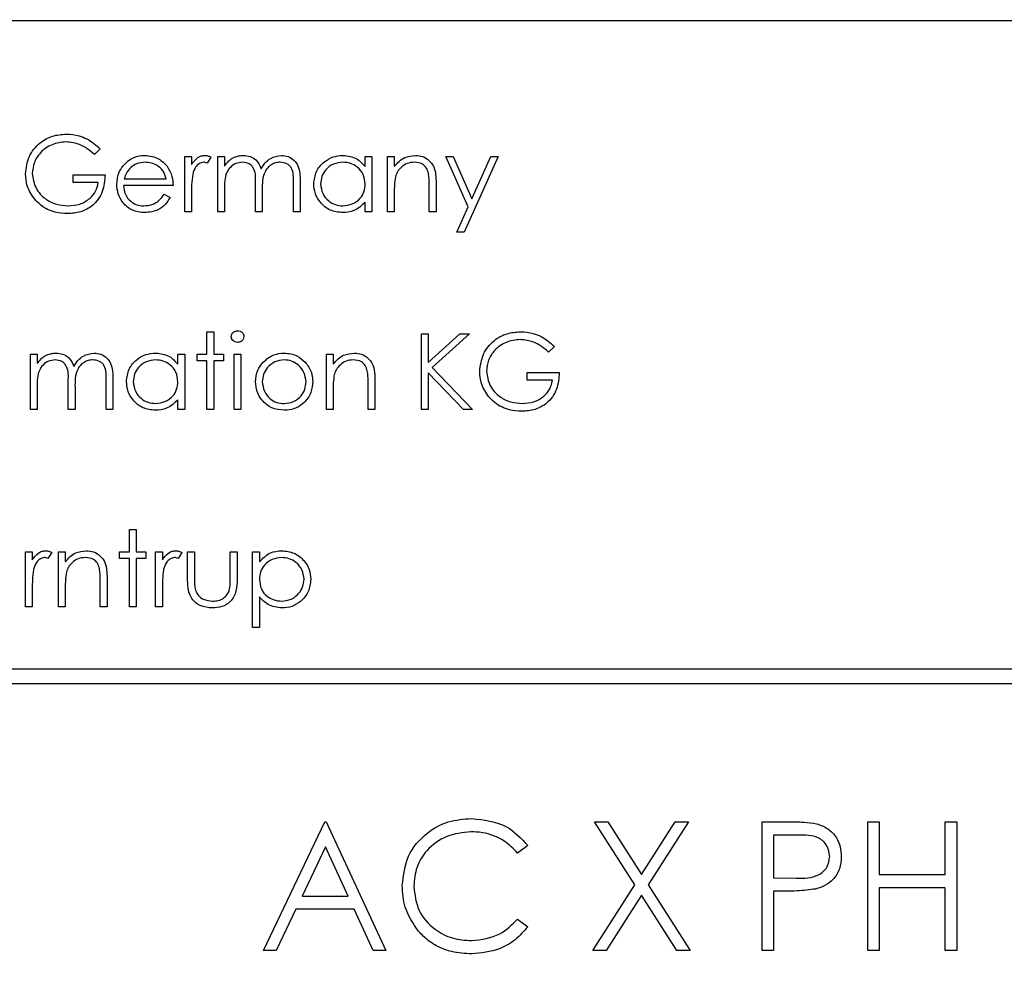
# Model space of a CAD drawing. Header units: millimetres. Extents: x 5 to 418, y 2 to 292.
# Tile 24 of 47: x 89.32 to 93.91, y 218.64 to 223.08. Entities that reach past the tile are written whole.
import ezdxf

# ---------------------------------------------------------------- set-up
doc = ezdxf.new("R2010")
doc.units = ezdxf.units.MM
doc.layers.add('SLD-0', color=7, linetype='Continuous')
doc.styles.add('SLDTEXTSTYLE0', font='TXT', dxfattribs={"width": 0.605})
doc.dimstyles.new('SLDDIMSTYLE0', dxfattribs={"dimtxt": 3.5, "dimasz": 3.302, "dimexe": 0, "dimexo": 0.0625, "dimgap": 0.875, "dimtad": 1, "dimlfac": 3, "dimrnd": 1e-09, "dimzin": 12, "dimdsep": 46, "dimtxsty": 'SLDTEXTSTYLE0', "dimsah": 1, "dimcen": 0.09, "dimadec": 0, "dimazin": 3, "dimtfac": 1, "dimtofl": 0, "dimtmove": 0, "dimatfit": 3, "dimfxl": 1, "dimfrac": 2, "dimtolj": 1, "dimtzin": 12, "dimarcsym": 0})

# ---------------------------------------------------------------- blocks, each defined once
blk = doc.blocks.new('_D')
at = {"layer": 'SLD-0'}
for p, q in [((58.038, 202.4881), (58.038, 259.5881)), ((132.3713, 202.4881), (132.3713, 259.5881)), ((58.038, 258.5881), (132.3713, 258.5881))]:
    blk.add_line(p, q, dxfattribs=at)
for points in [[(58.038, 258.5881), (61.34, 258.0801), (61.34, 259.0961)], [(132.3713, 258.5881), (129.0693, 259.0961), (129.0693, 258.0801)]]:
    blk.add_solid(points, dxfattribs=at)
at = {"layer": 'SLD-0', "insert": (91.1942, 263.0999), "char_height": 3.5, "attachment_point": 1, "style": 'SLDTEXTSTYLE0'}
blk.add_mtext('223', dxfattribs=at)

msp = doc.modelspace()

# ---------------------------------------------------------------- linework, layer by layer
at = {"color": 7, "linetype": 'Continuous', "lineweight": 25}
for p, q in [((103.5403, 223.0738), (86.8736, 223.0738)), ((89.695, 222.4774), (89.6679, 222.4517)), ((90.0885, 222.4426), (90.1202, 222.4426)), ((90.0885, 222.1849), (90.0885, 222.4426)), ((90.1202, 222.4426), (90.1202, 222.4047)), ((90.2106, 222.4383), (90.1932, 222.4109)), ((90.2423, 222.4426), (90.2739, 222.4426)), ((90.2423, 222.1849), (90.2423, 222.4426)), ((90.2739, 222.4426), (90.2739, 222.3978)), ((90.9297, 222.3949), (90.9297, 222.4426)), ((90.9297, 222.4426), (90.9614, 222.4426)), ((90.9614, 222.4426), (90.9614, 222.1849)), ((91.0338, 222.4426), (91.0654, 222.4426)), ((91.0338, 222.1849), (91.0338, 222.4426)), ((91.0654, 222.4426), (91.0654, 222.3961)), ((91.3051, 222.4426), (91.3393, 222.4426)), ((91.4094, 222.2068), (91.3051, 222.4426)), ((91.3393, 222.4426), (91.4265, 222.2452)), ((91.5494, 222.4426), (91.3911, 222.0899)), ((91.4265, 222.2452), (91.5152, 222.4426)), ((91.5152, 222.4426), (91.5494, 222.4426)), ((89.5684, 222.3567), (89.7176, 222.3567)), ((89.5684, 222.3205), (89.5684, 222.3567)), ((89.686, 222.3205), (89.5684, 222.3205)), ((89.8069, 222.3386), (90.0026, 222.3386)), ((90.4187, 222.1849), (90.4187, 222.3159)), ((90.5951, 222.1849), (90.5951, 222.3246)), ((90.6267, 222.3245), (90.6267, 222.1849)), ((91.2599, 222.3165), (91.2599, 222.1849)), ((90.0342, 222.307), (89.8036, 222.307)), ((90.1202, 222.2715), (90.1202, 222.1849)), ((90.2739, 222.2933), (90.2739, 222.1849)), ((90.4503, 222.2851), (90.4503, 222.1849)), ((91.0654, 222.2781), (91.0654, 222.1849)), ((91.2283, 222.1849), (91.2283, 222.3061)), ((89.9925, 222.2663), (90.0207, 222.2515)), ((90.9297, 222.1849), (90.9297, 222.2294)), ((90.1202, 222.1849), (90.0885, 222.1849)), ((90.2739, 222.1849), (90.2423, 222.1849)), ((90.4503, 222.1849), (90.4187, 222.1849)), ((90.6267, 222.1849), (90.5951, 222.1849)), ((90.9614, 222.1849), (90.9297, 222.1849)), ((91.0654, 222.1849), (91.0338, 222.1849)), ((91.2599, 222.1849), (91.2283, 222.1849)), ((91.3569, 222.0899), (91.4094, 222.2068)), ((91.3911, 222.0899), (91.3569, 222.0899)), ((90.1925, 221.6254), (90.2242, 221.6254)), ((90.1925, 221.5214), (90.1925, 221.6254)), ((90.2242, 221.6254), (90.2242, 221.5214)), ((91.1921, 221.6163), (91.2237, 221.6163)), ((91.1921, 221.2636), (91.1921, 221.6163)), ((91.2237, 221.482), (91.3708, 221.6163)), ((91.2237, 221.6163), (91.2237, 221.482)), ((91.4159, 221.6163), (91.2426, 221.458)), ((91.3708, 221.6163), (91.4159, 221.6163)), ((91.8117, 221.5561), (91.7846, 221.5304)), ((89.3694, 221.5214), (89.401, 221.5214)), ((89.3694, 221.2636), (89.3694, 221.5214)), ((89.401, 221.5214), (89.401, 221.4765)), ((90.0568, 221.4737), (90.0568, 221.5214)), ((90.0568, 221.5214), (90.0885, 221.5214)), ((90.0885, 221.5214), (90.0885, 221.2636)), ((90.1473, 221.5214), (90.1925, 221.5214)), ((90.1473, 221.4897), (90.1473, 221.5214)), ((90.1925, 221.4897), (90.1473, 221.4897)), ((90.1925, 221.2636), (90.1925, 221.4897)), ((90.2242, 221.5214), (90.2694, 221.5214)), ((90.2242, 221.4897), (90.2242, 221.2636)), ((90.2694, 221.4897), (90.2242, 221.4897)), ((90.2694, 221.5214), (90.2694, 221.4897)), ((90.3192, 221.5214), (90.3508, 221.5214)), ((90.3192, 221.2636), (90.3192, 221.5214)), ((90.3508, 221.5214), (90.3508, 221.2636)), ((90.7488, 221.5214), (90.7805, 221.5214)), ((90.7488, 221.2636), (90.7488, 221.5214)), ((90.7805, 221.5214), (90.7805, 221.4749)), ((91.2426, 221.458), (91.4295, 221.2636)), ((89.7222, 221.2636), (89.7222, 221.4033)), ((89.7538, 221.4032), (89.7538, 221.2636)), ((91.2237, 221.4338), (91.2237, 221.2636)), ((91.3873, 221.2636), (91.2237, 221.4338)), ((91.6851, 221.4354), (91.8343, 221.4354)), ((91.6851, 221.3992), (91.6851, 221.4354)), ((91.8026, 221.3992), (91.6851, 221.3992)), ((89.401, 221.372), (89.401, 221.2636)), ((89.5458, 221.2636), (89.5458, 221.3946)), ((89.5774, 221.3638), (89.5774, 221.2636)), ((90.7805, 221.3568), (90.7805, 221.2636)), ((90.9433, 221.2636), (90.9433, 221.3848)), ((90.975, 221.3952), (90.975, 221.2636)), ((90.0568, 221.2636), (90.0568, 221.3081)), ((89.401, 221.2636), (89.3694, 221.2636)), ((89.5774, 221.2636), (89.5458, 221.2636)), ((89.7538, 221.2636), (89.7222, 221.2636)), ((90.0885, 221.2636), (90.0568, 221.2636)), ((90.2242, 221.2636), (90.1925, 221.2636)), ((90.3508, 221.2636), (90.3192, 221.2636)), ((90.7805, 221.2636), (90.7488, 221.2636)), ((90.975, 221.2636), (90.9433, 221.2636)), ((91.2237, 221.2636), (91.1921, 221.2636)), ((91.4295, 221.2636), (91.3873, 221.2636)), ((89.8307, 220.7041), (89.8624, 220.7041)), ((89.8307, 220.6001), (89.8307, 220.7041)), ((89.8624, 220.7041), (89.8624, 220.6001)), ((89.3468, 220.6001), (89.3784, 220.6001)), ((89.3468, 220.3423), (89.3468, 220.6001)), ((89.3784, 220.6001), (89.3784, 220.5621)), ((89.4689, 220.5957), (89.4515, 220.5683)), ((89.5005, 220.6001), (89.5322, 220.6001)), ((89.5005, 220.3423), (89.5005, 220.6001)), ((89.5322, 220.6001), (89.5322, 220.5536)), ((89.7855, 220.6001), (89.8307, 220.6001)), ((89.7855, 220.5684), (89.7855, 220.6001)), ((89.8624, 220.6001), (89.9076, 220.6001)), ((89.9076, 220.6001), (89.9076, 220.5684)), ((89.9528, 220.6001), (89.9845, 220.6001)), ((89.9528, 220.3423), (89.9528, 220.6001)), ((89.9845, 220.6001), (89.9845, 220.5621)), ((90.0749, 220.5957), (90.0576, 220.5683)), ((90.1021, 220.6001), (90.1337, 220.6001)), ((90.1021, 220.4769), (90.1021, 220.6001)), ((90.1337, 220.6001), (90.1337, 220.4805)), ((90.3011, 220.6001), (90.3327, 220.6001)), ((90.3011, 220.4805), (90.3011, 220.6001)), ((90.3327, 220.6001), (90.3327, 220.4745)), ((90.4051, 220.6001), (90.4368, 220.6001)), ((90.4051, 220.2473), (90.4051, 220.6001)), ((90.4368, 220.6001), (90.4368, 220.5524)), ((89.8307, 220.5684), (89.7855, 220.5684)), ((89.8307, 220.3423), (89.8307, 220.5684)), ((89.8624, 220.5684), (89.8624, 220.3423)), ((89.9076, 220.5684), (89.8624, 220.5684)), ((89.5322, 220.4355), (89.5322, 220.3423)), ((89.695, 220.3423), (89.695, 220.4635)), ((89.7267, 220.4739), (89.7267, 220.3423)), ((89.3784, 220.4289), (89.3784, 220.3423)), ((89.9845, 220.4289), (89.9845, 220.3423)), ((90.4368, 220.389), (90.4368, 220.2473)), ((89.3784, 220.3423), (89.3468, 220.3423)), ((89.5322, 220.3423), (89.5005, 220.3423)), ((89.7267, 220.3423), (89.695, 220.3423)), ((89.8624, 220.3423), (89.8307, 220.3423)), ((89.9845, 220.3423), (89.9528, 220.3423)), ((90.4368, 220.2473), (90.4051, 220.2473)), ((94.5715, 220.0527), (87.2381, 220.0527)), ((87.2381, 219.9861), (94.5715, 219.9861)), ((90.4563, 218.741), (90.7409, 219.341)), ((90.7409, 219.341), (90.7486, 219.341)), ((90.7486, 219.341), (91.0255, 218.741)), ((92.1868, 219.047), (91.9986, 219.341)), ((91.9986, 219.341), (92.0607, 219.341)), ((92.0607, 219.341), (92.2178, 219.0955)), ((92.2178, 219.0955), (92.3749, 219.341)), ((92.437, 219.341), (92.2489, 219.047)), ((92.3749, 219.341), (92.437, 219.341)), ((92.7793, 219.341), (92.897, 219.341)), ((92.7793, 218.741), (92.7793, 219.341)), ((93.2716, 219.341), (93.3255, 219.341)), ((93.2716, 218.741), (93.2716, 219.341)), ((93.3255, 219.341), (93.3255, 219.0948)), ((93.6332, 219.341), (93.687, 219.341)), ((93.6332, 219.0948), (93.6332, 219.341)), ((93.687, 219.341), (93.687, 218.741)), ((92.9429, 219.2794), (92.8332, 219.2794)), ((92.8332, 219.2794), (92.8332, 219.0794)), ((90.7441, 219.224), (90.6355, 218.9948)), ((90.8499, 218.9948), (90.7441, 219.224)), ((91.687, 219.2309), (91.6399, 219.1948)), ((92.8332, 219.0794), (92.9382, 219.0781)), ((93.3255, 219.0948), (93.6332, 219.0948)), ((91.9909, 218.741), (92.1868, 219.047)), ((92.2489, 219.047), (92.4447, 218.741)), ((92.8761, 219.0179), (92.8332, 219.0179)), ((92.8332, 219.0179), (92.8332, 218.741)), ((93.6332, 219.0333), (93.3255, 219.0333)), ((93.3255, 219.0333), (93.3255, 218.741)), ((93.6332, 218.741), (93.6332, 219.0333)), ((90.6355, 218.9948), (90.8499, 218.9948)), ((92.2178, 218.9984), (92.053, 218.741)), ((92.3826, 218.741), (92.2178, 218.9984)), ((90.6063, 218.9333), (90.515, 218.741)), ((90.8782, 218.9333), (90.6063, 218.9333)), ((90.9669, 218.741), (90.8782, 218.9333)), ((91.6399, 218.8871), (91.687, 218.8514)), ((90.515, 218.741), (90.4563, 218.741)), ((91.0255, 218.741), (90.9669, 218.741)), ((92.053, 218.741), (91.9909, 218.741)), ((92.4447, 218.741), (92.3826, 218.741)), ((92.8332, 218.741), (92.7793, 218.741)), ((93.3255, 218.741), (93.2716, 218.741)), ((93.687, 218.741), (93.6332, 218.741))]:
    msp.add_line(p, q, dxfattribs=at)
for points, knots in [([(89.3468, 222.3614), (89.3502, 222.389), (89.3572, 222.4443), (89.408, 222.5063), (89.4712, 222.5414), (89.5147, 222.5449), (89.5365, 222.5467)], [0, 0, 0, 0, 0.2795897, 0.5590718, 0.7794111, 1, 1, 1, 1]), ([(89.5365, 222.5467), (89.5567, 222.5452), (89.59, 222.5427), (89.6331, 222.525), (89.6663, 222.504), (89.6854, 222.4863), (89.695, 222.4774)], [0, 0, 0, 0, 0.339527, 0.559586, 0.779731, 1, 1, 1, 1]), ([(89.5355, 222.5105), (89.5131, 222.5078), (89.4685, 222.5023), (89.4164, 222.4647), (89.3844, 222.4155), (89.3804, 222.3803), (89.3784, 222.3628)], [0, 0, 0, 0, 0.279847, 0.559555, 0.779847, 1, 1, 1, 1]), ([(89.6679, 222.4517), (89.6461, 222.4696), (89.6071, 222.5017), (89.5574, 222.5078), (89.5355, 222.5105)], [0, 0, 0, 0, 0.55984, 1, 1, 1, 1]), ([(89.8016, 222.3991), (89.8174, 222.4147), (89.8458, 222.4426), (89.885, 222.4458), (89.9024, 222.4472)], [0, 0, 0, 0, 0.558577, 1, 1, 1, 1]), ([(89.904, 222.4155), (89.8903, 222.4143), (89.8659, 222.4122), (89.8462, 222.3977), (89.8376, 222.3913)], [0, 0, 0, 0, 0.5594582, 1, 1, 1, 1]), ([(89.9024, 222.4472), (89.9253, 222.4445), (89.9663, 222.4398), (89.994, 222.4097), (90.0062, 222.3964)], [0, 0, 0, 0, 0.558919, 1, 1, 1, 1]), ([(90.0026, 222.3386), (89.9987, 222.3508), (89.991, 222.3752), (89.9639, 222.3997), (89.9339, 222.4132), (89.914, 222.4147), (89.904, 222.4155)], [0, 0, 0, 0, 0.280138, 0.559194, 0.779598, 1, 1, 1, 1]), ([(90.1202, 222.4047), (90.129, 222.4168), (90.1414, 222.4337), (90.1656, 222.4456), (90.1772, 222.4466), (90.1831, 222.4472)], [0, 0, 0, 0, 0.558788, 0.779481, 1, 1, 1, 1]), ([(90.1771, 222.4155), (90.1696, 222.4139), (90.1546, 222.4106), (90.1354, 222.3899), (90.1295, 222.3713), (90.1258, 222.36)], [0, 0, 0, 0, 0.278336, 0.558768, 1, 1, 1, 1]), ([(90.1932, 222.4109), (90.1903, 222.4123), (90.1852, 222.4147), (90.1795, 222.4153), (90.1771, 222.4155)], [0, 0, 0, 0, 0.5603957, 1, 1, 1, 1]), ([(90.1831, 222.4472), (90.1885, 222.4465), (90.1983, 222.4454), (90.2069, 222.4405), (90.2106, 222.4383)], [0, 0, 0, 0, 0.559243, 1, 1, 1, 1]), ([(90.2739, 222.3978), (90.2797, 222.4056), (90.2899, 222.4194), (90.3036, 222.4296), (90.3097, 222.4341)], [0, 0, 0, 0, 0.5601482, 1, 1, 1, 1]), ([(90.3573, 222.4155), (90.3469, 222.4142), (90.3261, 222.4116), (90.3, 222.3928), (90.2745, 222.3543), (90.2742, 222.3185), (90.2739, 222.2933)], [0, 0, 0, 0, 0.186544, 0.37335, 0.56013, 1, 1, 1, 1]), ([(90.3097, 222.4341), (90.3192, 222.4383), (90.3362, 222.4458), (90.3547, 222.4467), (90.3628, 222.4472)], [0, 0, 0, 0, 0.559743, 1, 1, 1, 1]), ([(90.4187, 222.3159), (90.4196, 222.3391), (90.4208, 222.3681), (90.4032, 222.3972), (90.3856, 222.4118), (90.3686, 222.414), (90.3573, 222.4155)], [0, 0, 0, 0, 0.500537, 0.625897, 0.751368, 1, 1, 1, 1]), ([(90.3628, 222.4472), (90.3731, 222.4461), (90.3937, 222.444), (90.4274, 222.4251), (90.4383, 222.4001), (90.4449, 222.3849)], [0, 0, 0, 0, 0.280809, 0.561507, 1, 1, 1, 1]), ([(90.4449, 222.3849), (90.4507, 222.3943), (90.4624, 222.4132), (90.4934, 222.4397), (90.522, 222.4443), (90.5394, 222.4472)], [0, 0, 0, 0, 0.2812634, 0.5620938, 1, 1, 1, 1]), ([(90.5339, 222.4155), (90.5266, 222.4149), (90.5119, 222.4138), (90.4918, 222.4041), (90.4747, 222.3901), (90.4499, 222.3532), (90.4501, 222.3154), (90.4503, 222.2851)], [0, 0, 0, 0, 0.125317, 0.250662, 0.376086, 0.501515, 1, 1, 1, 1]), ([(90.5951, 222.3246), (90.5958, 222.3466), (90.5967, 222.3741), (90.5777, 222.3999), (90.5605, 222.4126), (90.5445, 222.4143), (90.5339, 222.4155)], [0, 0, 0, 0, 0.499445, 0.624933, 0.750561, 1, 1, 1, 1]), ([(90.5394, 222.4472), (90.5501, 222.4462), (90.5715, 222.4442), (90.5993, 222.4263), (90.6259, 222.3869), (90.6264, 222.3502), (90.6267, 222.3245)], [0, 0, 0, 0, 0.186885, 0.373579, 0.560268, 1, 1, 1, 1]), ([(90.69, 222.3145), (90.6925, 222.3342), (90.6974, 222.3737), (90.7347, 222.4167), (90.7789, 222.4432), (90.8099, 222.4458), (90.8254, 222.4472)], [0, 0, 0, 0, 0.279413, 0.559191, 0.779548, 1, 1, 1, 1]), ([(90.8259, 222.4155), (90.8107, 222.4138), (90.7805, 222.4102), (90.7462, 222.3834), (90.7256, 222.3497), (90.723, 222.326), (90.7217, 222.3141)], [0, 0, 0, 0, 0.279767, 0.559291, 0.779719, 1, 1, 1, 1]), ([(90.8254, 222.4472), (90.8487, 222.4445), (90.8903, 222.4398), (90.9177, 222.4087), (90.9297, 222.3949)], [0, 0, 0, 0, 0.559062, 1, 1, 1, 1]), ([(90.9297, 222.3132), (90.9281, 222.3285), (90.9247, 222.359), (90.8962, 222.3927), (90.8618, 222.4127), (90.8379, 222.4146), (90.8259, 222.4155)], [0, 0, 0, 0, 0.27966, 0.55921, 0.779487, 1, 1, 1, 1]), ([(91.0654, 222.3961), (91.0805, 222.4124), (91.1074, 222.4414), (91.1463, 222.4454), (91.1635, 222.4472)], [0, 0, 0, 0, 0.559141, 1, 1, 1, 1]), ([(91.158, 222.4155), (91.1468, 222.4143), (91.1245, 222.412), (91.0982, 222.3939), (91.0792, 222.3721), (91.0733, 222.3555), (91.0703, 222.3472)], [0, 0, 0, 0, 0.279553, 0.559373, 0.779703, 1, 1, 1, 1]), ([(91.2245, 222.3648), (91.222, 222.373), (91.2169, 222.3894), (91.194, 222.4119), (91.1716, 222.4142), (91.158, 222.4155)], [0, 0, 0, 0, 0.281192, 0.561331, 1, 1, 1, 1]), ([(91.1635, 222.4472), (91.1751, 222.4462), (91.1982, 222.4441), (91.2285, 222.4256), (91.2593, 222.3844), (91.2597, 222.3445), (91.2599, 222.3165)], [0, 0, 0, 0, 0.187021, 0.37389, 0.56061, 1, 1, 1, 1]), ([(89.39, 222.2425), (89.3761, 222.2627), (89.3512, 222.2987), (89.3481, 222.3422), (89.3468, 222.3614)], [0, 0, 0, 0, 0.559317, 1, 1, 1, 1]), ([(89.3784, 222.3628), (89.382, 222.3395), (89.3893, 222.2928), (89.4361, 222.2435), (89.4905, 222.2164), (89.5272, 222.2134), (89.5456, 222.212)], [0, 0, 0, 0, 0.279061, 0.558584, 0.779236, 1, 1, 1, 1]), ([(89.7719, 222.313), (89.7735, 222.3306), (89.7763, 222.3619), (89.7939, 222.3877), (89.8016, 222.3991)], [0, 0, 0, 0, 0.559427, 1, 1, 1, 1]), ([(89.8376, 222.3913), (89.8299, 222.3826), (89.8161, 222.367), (89.8097, 222.3473), (89.8069, 222.3386)], [0, 0, 0, 0, 0.5587953, 1, 1, 1, 1]), ([(90.0062, 222.3964), (90.0154, 222.3809), (90.0318, 222.3532), (90.0335, 222.3211), (90.0342, 222.307)], [0, 0, 0, 0, 0.558897, 1, 1, 1, 1]), ([(91.2283, 222.3061), (91.2283, 222.3171), (91.2284, 222.3368), (91.2257, 222.3562), (91.2245, 222.3648)], [0, 0, 0, 0, 0.560255, 1, 1, 1, 1]), ([(89.7176, 222.3567), (89.7155, 222.3301), (89.7111, 222.2769), (89.6665, 222.214), (89.6055, 222.1801), (89.5638, 222.1772), (89.5429, 222.1758)], [0, 0, 0, 0, 0.280351, 0.559367, 0.779371, 1, 1, 1, 1]), ([(89.5456, 222.212), (89.5638, 222.2134), (89.6002, 222.2162), (89.6449, 222.2424), (89.6759, 222.2787), (89.6826, 222.3066), (89.686, 222.3205)], [0, 0, 0, 0, 0.280254, 0.559912, 0.779941, 1, 1, 1, 1]), ([(90.1258, 222.36), (90.1237, 222.3435), (90.12, 222.3141), (90.1201, 222.2845), (90.1202, 222.2715)], [0, 0, 0, 0, 0.559636, 1, 1, 1, 1]), ([(91.0703, 222.3472), (91.0685, 222.3344), (91.0654, 222.3114), (91.0654, 222.2883), (91.0654, 222.2781)], [0, 0, 0, 0, 0.559658, 1, 1, 1, 1]), ([(89.9016, 222.1803), (89.882, 222.1821), (89.8428, 222.1856), (89.8007, 222.2232), (89.7761, 222.2673), (89.7733, 222.2978), (89.7719, 222.313)], [0, 0, 0, 0, 0.279885, 0.558859, 0.779462, 1, 1, 1, 1]), ([(89.8036, 222.307), (89.8052, 222.293), (89.8084, 222.2651), (89.8334, 222.2335), (89.8647, 222.2147), (89.8866, 222.2129), (89.8976, 222.212)], [0, 0, 0, 0, 0.279963, 0.559359, 0.779526, 1, 1, 1, 1]), ([(90.8245, 222.1803), (90.8046, 222.1826), (90.765, 222.1873), (90.7211, 222.2237), (90.6941, 222.2677), (90.6914, 222.2989), (90.69, 222.3145)], [0, 0, 0, 0, 0.2795734, 0.559333, 0.7795891, 1, 1, 1, 1]), ([(90.7217, 222.3141), (90.7238, 222.2991), (90.7281, 222.2689), (90.7559, 222.2353), (90.79, 222.2155), (90.8137, 222.2131), (90.8256, 222.212)], [0, 0, 0, 0, 0.279429, 0.559146, 0.77957, 1, 1, 1, 1]), ([(90.8256, 222.212), (90.8407, 222.2138), (90.8709, 222.2175), (90.9061, 222.2433), (90.9266, 222.2774), (90.9287, 222.3013), (90.9297, 222.3132)], [0, 0, 0, 0, 0.279822, 0.559387, 0.779603, 1, 1, 1, 1]), ([(89.5429, 222.1758), (89.5233, 222.1769), (89.491, 222.1788), (89.4487, 222.1947), (89.4161, 222.2148), (89.3987, 222.2333), (89.39, 222.2425)], [0, 0, 0, 0, 0.339789, 0.559872, 0.779908, 1, 1, 1, 1]), ([(89.8976, 222.212), (89.9106, 222.2132), (89.932, 222.2153), (89.9593, 222.2283), (89.9782, 222.2455), (89.9878, 222.2593), (89.9925, 222.2663)], [0, 0, 0, 0, 0.339465, 0.559626, 0.779498, 1, 1, 1, 1]), ([(90.0207, 222.2515), (90.0135, 222.2398), (89.9991, 222.2165), (89.9585, 222.1866), (89.9232, 222.1827), (89.9016, 222.1803)], [0, 0, 0, 0, 0.280919, 0.561407, 1, 1, 1, 1]), ([(90.9297, 222.2294), (90.913, 222.2136), (90.8832, 222.1852), (90.8424, 222.1818), (90.8245, 222.1803)], [0, 0, 0, 0, 0.558763, 1, 1, 1, 1]), ([(90.3056, 221.6026), (90.3062, 221.6068), (90.3073, 221.6151), (90.3156, 221.6239), (90.325, 221.6291), (90.3316, 221.6296), (90.3349, 221.6299)], [0, 0, 0, 0, 0.279289, 0.558897, 0.779452, 1, 1, 1, 1]), ([(90.3349, 221.6299), (90.339, 221.6295), (90.3474, 221.6286), (90.3571, 221.6215), (90.3634, 221.6125), (90.3641, 221.6059), (90.3644, 221.6026)], [0, 0, 0, 0, 0.279869, 0.559866, 0.779911, 1, 1, 1, 1]), ([(90.3349, 221.5756), (90.3307, 221.5761), (90.3224, 221.577), (90.3129, 221.584), (90.3067, 221.5929), (90.306, 221.5994), (90.3056, 221.6026)], [0, 0, 0, 0, 0.279784, 0.559698, 0.779921, 1, 1, 1, 1]), ([(90.3644, 221.6026), (90.3638, 221.5985), (90.3626, 221.5901), (90.3541, 221.5816), (90.3447, 221.5763), (90.3381, 221.5759), (90.3349, 221.5756)], [0, 0, 0, 0, 0.27916, 0.558862, 0.779356, 1, 1, 1, 1]), ([(91.4634, 221.4401), (91.4669, 221.4677), (91.4739, 221.523), (91.5246, 221.585), (91.5879, 221.6201), (91.6314, 221.6236), (91.6532, 221.6254)], [0, 0, 0, 0, 0.27959, 0.559072, 0.779411, 1, 1, 1, 1]), ([(91.6521, 221.5892), (91.6298, 221.5865), (91.5852, 221.581), (91.5331, 221.5434), (91.501, 221.4942), (91.4971, 221.459), (91.4951, 221.4415)], [0, 0, 0, 0, 0.2798474, 0.5595549, 0.7798473, 1, 1, 1, 1]), ([(91.7846, 221.5304), (91.7627, 221.5483), (91.7238, 221.5804), (91.674, 221.5865), (91.6521, 221.5892)], [0, 0, 0, 0, 0.55984, 1, 1, 1, 1]), ([(91.6532, 221.6254), (91.6734, 221.6239), (91.7066, 221.6214), (91.7497, 221.6037), (91.7829, 221.5827), (91.8021, 221.565), (91.8117, 221.5561)], [0, 0, 0, 0, 0.339527, 0.559586, 0.779731, 1, 1, 1, 1]), ([(89.401, 221.4765), (89.4068, 221.4843), (89.417, 221.4981), (89.4307, 221.5083), (89.4368, 221.5128)], [0, 0, 0, 0, 0.560148, 1, 1, 1, 1]), ([(89.4844, 221.4942), (89.474, 221.4929), (89.4532, 221.4903), (89.4271, 221.4715), (89.4016, 221.433), (89.4013, 221.3972), (89.401, 221.372)], [0, 0, 0, 0, 0.186544, 0.37335, 0.56013, 1, 1, 1, 1]), ([(89.4368, 221.5128), (89.4463, 221.517), (89.4633, 221.5245), (89.4818, 221.5254), (89.4899, 221.5259)], [0, 0, 0, 0, 0.559743, 1, 1, 1, 1]), ([(89.5458, 221.3946), (89.5467, 221.4178), (89.5479, 221.4468), (89.5303, 221.4759), (89.5127, 221.4905), (89.4957, 221.4927), (89.4844, 221.4942)], [0, 0, 0, 0, 0.500537, 0.625897, 0.751368, 1, 1, 1, 1]), ([(89.4899, 221.5259), (89.5002, 221.5248), (89.5208, 221.5227), (89.5545, 221.5038), (89.5654, 221.4788), (89.572, 221.4636)], [0, 0, 0, 0, 0.280809, 0.561507, 1, 1, 1, 1]), ([(89.572, 221.4636), (89.5778, 221.4731), (89.5895, 221.4919), (89.6205, 221.5184), (89.6491, 221.523), (89.6665, 221.5259)], [0, 0, 0, 0, 0.2812634, 0.5620938, 1, 1, 1, 1]), ([(89.661, 221.4942), (89.6537, 221.4936), (89.639, 221.4925), (89.6189, 221.4828), (89.6018, 221.4688), (89.577, 221.4319), (89.5772, 221.3941), (89.5774, 221.3638)], [0, 0, 0, 0, 0.125317, 0.250662, 0.376086, 0.501515, 1, 1, 1, 1]), ([(89.7222, 221.4033), (89.7229, 221.4253), (89.7238, 221.4528), (89.7048, 221.4786), (89.6876, 221.4913), (89.6716, 221.493), (89.661, 221.4942)], [0, 0, 0, 0, 0.499445, 0.624933, 0.750561, 1, 1, 1, 1]), ([(89.6665, 221.5259), (89.6772, 221.5249), (89.6986, 221.5229), (89.7264, 221.5051), (89.753, 221.4656), (89.7535, 221.429), (89.7538, 221.4032)], [0, 0, 0, 0, 0.186885, 0.373579, 0.560268, 1, 1, 1, 1]), ([(89.8171, 221.3932), (89.8196, 221.4129), (89.8245, 221.4525), (89.8618, 221.4955), (89.906, 221.5219), (89.937, 221.5245), (89.9525, 221.5259)], [0, 0, 0, 0, 0.279413, 0.559191, 0.779548, 1, 1, 1, 1]), ([(89.953, 221.4942), (89.9378, 221.4925), (89.9076, 221.4889), (89.8733, 221.4621), (89.8527, 221.4284), (89.8501, 221.4047), (89.8488, 221.3928)], [0, 0, 0, 0, 0.279767, 0.559291, 0.779719, 1, 1, 1, 1]), ([(89.9525, 221.5259), (89.9758, 221.5232), (90.0174, 221.5185), (90.0448, 221.4874), (90.0568, 221.4737)], [0, 0, 0, 0, 0.559062, 1, 1, 1, 1]), ([(90.0568, 221.3919), (90.0552, 221.4072), (90.0518, 221.4377), (90.0233, 221.4714), (89.9889, 221.4914), (89.965, 221.4933), (89.953, 221.4942)], [0, 0, 0, 0, 0.27966, 0.55921, 0.779487, 1, 1, 1, 1]), ([(90.5521, 221.4942), (90.537, 221.4924), (90.5069, 221.4887), (90.4739, 221.4605), (90.4534, 221.4271), (90.4514, 221.4034), (90.4503, 221.3915)], [0, 0, 0, 0, 0.279484, 0.559256, 0.779547, 1, 1, 1, 1]), ([(90.454, 221.4832), (90.4699, 221.497), (90.4984, 221.5217), (90.5358, 221.5246), (90.5522, 221.5259)], [0, 0, 0, 0, 0.55888, 1, 1, 1, 1]), ([(90.6539, 221.3915), (90.6521, 221.4066), (90.6487, 221.4368), (90.6208, 221.47), (90.5876, 221.491), (90.5639, 221.4931), (90.5521, 221.4942)], [0, 0, 0, 0, 0.279586, 0.559398, 0.779653, 1, 1, 1, 1]), ([(90.5522, 221.5259), (90.5732, 221.5237), (90.6106, 221.5198), (90.6381, 221.4945), (90.6502, 221.4834)], [0, 0, 0, 0, 0.559182, 1, 1, 1, 1]), ([(90.7805, 221.4749), (90.7955, 221.4911), (90.8224, 221.5201), (90.8614, 221.5241), (90.8786, 221.5259)], [0, 0, 0, 0, 0.559141, 1, 1, 1, 1]), ([(90.8731, 221.4942), (90.8619, 221.4931), (90.8395, 221.4907), (90.8133, 221.4726), (90.7942, 221.4508), (90.7883, 221.4342), (90.7854, 221.426)], [0, 0, 0, 0, 0.279553, 0.559373, 0.779703, 1, 1, 1, 1]), ([(90.9396, 221.4435), (90.937, 221.4517), (90.932, 221.4681), (90.9091, 221.4906), (90.8867, 221.4929), (90.8731, 221.4942)], [0, 0, 0, 0, 0.281192, 0.561331, 1, 1, 1, 1]), ([(90.8786, 221.5259), (90.8901, 221.5249), (90.9133, 221.5228), (90.9436, 221.5043), (90.9744, 221.4631), (90.9747, 221.4232), (90.975, 221.3952)], [0, 0, 0, 0, 0.187021, 0.37389, 0.56061, 1, 1, 1, 1]), ([(90.4187, 221.3917), (90.4205, 221.4107), (90.4239, 221.4447), (90.4448, 221.4714), (90.454, 221.4832)], [0, 0, 0, 0, 0.559285, 1, 1, 1, 1]), ([(90.6502, 221.4834), (90.6616, 221.468), (90.682, 221.4406), (90.6844, 221.4067), (90.6855, 221.3917)], [0, 0, 0, 0, 0.559216, 1, 1, 1, 1]), ([(90.7854, 221.426), (90.7836, 221.4131), (90.7805, 221.3901), (90.7805, 221.367), (90.7805, 221.3568)], [0, 0, 0, 0, 0.559658, 1, 1, 1, 1]), ([(90.9433, 221.3848), (90.9434, 221.3958), (90.9435, 221.4155), (90.9408, 221.4349), (90.9396, 221.4435)], [0, 0, 0, 0, 0.560255, 1, 1, 1, 1]), ([(91.5067, 221.3212), (91.4928, 221.3414), (91.4679, 221.3775), (91.4648, 221.4209), (91.4634, 221.4401)], [0, 0, 0, 0, 0.559317, 1, 1, 1, 1]), ([(91.4951, 221.4415), (91.4987, 221.4182), (91.5059, 221.3715), (91.5527, 221.3222), (91.6071, 221.2951), (91.6439, 221.2921), (91.6623, 221.2907)], [0, 0, 0, 0, 0.279061, 0.558584, 0.779236, 1, 1, 1, 1]), ([(91.8343, 221.4354), (91.8321, 221.4088), (91.8278, 221.3556), (91.7832, 221.2927), (91.7222, 221.2588), (91.6804, 221.2559), (91.6595, 221.2545)], [0, 0, 0, 0, 0.280351, 0.559367, 0.779371, 1, 1, 1, 1]), ([(91.6623, 221.2907), (91.6805, 221.2921), (91.7169, 221.2949), (91.7616, 221.3211), (91.7925, 221.3574), (91.7993, 221.3853), (91.8026, 221.3992)], [0, 0, 0, 0, 0.280254, 0.559912, 0.779941, 1, 1, 1, 1]), ([(89.9516, 221.259), (89.9317, 221.2613), (89.8921, 221.266), (89.8482, 221.3025), (89.8212, 221.3464), (89.8185, 221.3776), (89.8171, 221.3932)], [0, 0, 0, 0, 0.279573, 0.559333, 0.779589, 1, 1, 1, 1]), ([(89.8488, 221.3928), (89.8509, 221.3778), (89.8552, 221.3476), (89.883, 221.314), (89.9171, 221.2942), (89.9408, 221.2918), (89.9527, 221.2907)], [0, 0, 0, 0, 0.279429, 0.559146, 0.77957, 1, 1, 1, 1]), ([(89.9527, 221.2907), (89.9678, 221.2925), (89.998, 221.2962), (90.0332, 221.322), (90.0537, 221.3561), (90.0558, 221.38), (90.0568, 221.3919)], [0, 0, 0, 0, 0.279822, 0.559387, 0.779603, 1, 1, 1, 1]), ([(90.5522, 221.259), (90.5325, 221.261), (90.493, 221.265), (90.4495, 221.3016), (90.4229, 221.3454), (90.4201, 221.3763), (90.4187, 221.3917)], [0, 0, 0, 0, 0.279776, 0.559179, 0.779592, 1, 1, 1, 1]), ([(90.4503, 221.3915), (90.4522, 221.3766), (90.456, 221.3468), (90.4829, 221.313), (90.5169, 221.2938), (90.5404, 221.2917), (90.5521, 221.2907)], [0, 0, 0, 0, 0.2796181, 0.5591672, 0.7795123, 1, 1, 1, 1]), ([(90.5521, 221.2907), (90.567, 221.2924), (90.5969, 221.2958), (90.6307, 221.3227), (90.6504, 221.3564), (90.6527, 221.3798), (90.6539, 221.3915)], [0, 0, 0, 0, 0.279745, 0.559113, 0.779606, 1, 1, 1, 1]), ([(90.6855, 221.3917), (90.6831, 221.3721), (90.6783, 221.3329), (90.6427, 221.2889), (90.5986, 221.2626), (90.5677, 221.2602), (90.5522, 221.259)], [0, 0, 0, 0, 0.279521, 0.559381, 0.779507, 1, 1, 1, 1]), ([(90.0568, 221.3081), (90.0401, 221.2923), (90.0103, 221.2639), (89.9695, 221.2605), (89.9516, 221.259)], [0, 0, 0, 0, 0.558763, 1, 1, 1, 1]), ([(91.6595, 221.2545), (91.6399, 221.2557), (91.6076, 221.2575), (91.5653, 221.2734), (91.5327, 221.2935), (91.5154, 221.312), (91.5067, 221.3212)], [0, 0, 0, 0, 0.339789, 0.559872, 0.779908, 1, 1, 1, 1]), ([(89.3784, 220.5621), (89.3873, 220.5742), (89.3996, 220.5911), (89.4239, 220.603), (89.4355, 220.6041), (89.4413, 220.6046)], [0, 0, 0, 0, 0.558788, 0.779481, 1, 1, 1, 1]), ([(89.4353, 220.5729), (89.4279, 220.5713), (89.4129, 220.568), (89.3937, 220.5473), (89.3877, 220.5287), (89.3841, 220.5174)], [0, 0, 0, 0, 0.278336, 0.558768, 1, 1, 1, 1]), ([(89.4515, 220.5683), (89.4486, 220.5697), (89.4434, 220.5721), (89.4378, 220.5727), (89.4353, 220.5729)], [0, 0, 0, 0, 0.560396, 1, 1, 1, 1]), ([(89.4413, 220.6046), (89.4468, 220.6039), (89.4566, 220.6028), (89.4651, 220.5979), (89.4689, 220.5957)], [0, 0, 0, 0, 0.559243, 1, 1, 1, 1]), ([(89.5322, 220.5536), (89.5472, 220.5698), (89.5742, 220.5988), (89.6131, 220.6028), (89.6303, 220.6046)], [0, 0, 0, 0, 0.559141, 1, 1, 1, 1]), ([(89.6248, 220.5729), (89.6136, 220.5718), (89.5912, 220.5694), (89.565, 220.5513), (89.5459, 220.5295), (89.54, 220.5129), (89.5371, 220.5047)], [0, 0, 0, 0, 0.279553, 0.559373, 0.779703, 1, 1, 1, 1]), ([(89.6913, 220.5222), (89.6888, 220.5304), (89.6837, 220.5468), (89.6608, 220.5693), (89.6384, 220.5716), (89.6248, 220.5729)], [0, 0, 0, 0, 0.281192, 0.561331, 1, 1, 1, 1]), ([(89.6303, 220.6046), (89.6419, 220.6036), (89.665, 220.6016), (89.6953, 220.583), (89.7261, 220.5418), (89.7264, 220.5019), (89.7267, 220.4739)], [0, 0, 0, 0, 0.187021, 0.37389, 0.56061, 1, 1, 1, 1]), ([(89.9845, 220.5621), (89.9933, 220.5742), (90.0057, 220.5911), (90.0299, 220.603), (90.0416, 220.6041), (90.0474, 220.6046)], [0, 0, 0, 0, 0.558788, 0.779481, 1, 1, 1, 1]), ([(90.0414, 220.5729), (90.0339, 220.5713), (90.019, 220.568), (89.9998, 220.5473), (89.9938, 220.5287), (89.9901, 220.5174)], [0, 0, 0, 0, 0.2783358, 0.5587681, 1, 1, 1, 1]), ([(90.0576, 220.5683), (90.0547, 220.5697), (90.0495, 220.5721), (90.0439, 220.5727), (90.0414, 220.5729)], [0, 0, 0, 0, 0.560396, 1, 1, 1, 1]), ([(90.0474, 220.6046), (90.0529, 220.6039), (90.0626, 220.6028), (90.0712, 220.5979), (90.0749, 220.5957)], [0, 0, 0, 0, 0.559243, 1, 1, 1, 1]), ([(90.4368, 220.5524), (90.4528, 220.5693), (90.4815, 220.5996), (90.5227, 220.603), (90.5409, 220.6046)], [0, 0, 0, 0, 0.5584178, 1, 1, 1, 1]), ([(90.5406, 220.5729), (90.5254, 220.5713), (90.4948, 220.568), (90.4605, 220.5406), (90.4397, 220.5066), (90.4378, 220.4826), (90.4368, 220.4706)], [0, 0, 0, 0, 0.279747, 0.559315, 0.779515, 1, 1, 1, 1]), ([(90.6448, 220.4715), (90.6427, 220.4866), (90.6385, 220.5167), (90.6106, 220.5503), (90.5763, 220.5697), (90.5525, 220.5718), (90.5406, 220.5729)], [0, 0, 0, 0, 0.279387, 0.559092, 0.779508, 1, 1, 1, 1]), ([(90.5409, 220.6046), (90.5607, 220.6023), (90.6003, 220.5978), (90.6443, 220.5619), (90.6722, 220.5185), (90.675, 220.4874), (90.6765, 220.4719)], [0, 0, 0, 0, 0.2796269, 0.559432, 0.7797032, 1, 1, 1, 1]), ([(89.3841, 220.5174), (89.382, 220.5009), (89.3783, 220.4715), (89.3784, 220.4419), (89.3784, 220.4289)], [0, 0, 0, 0, 0.559636, 1, 1, 1, 1]), ([(89.5371, 220.5047), (89.5353, 220.4918), (89.5322, 220.4688), (89.5322, 220.4457), (89.5322, 220.4355)], [0, 0, 0, 0, 0.559658, 1, 1, 1, 1]), ([(89.695, 220.4635), (89.6951, 220.4745), (89.6952, 220.4942), (89.6925, 220.5136), (89.6913, 220.5222)], [0, 0, 0, 0, 0.5602545, 1, 1, 1, 1]), ([(89.9901, 220.5174), (89.9881, 220.5009), (89.9843, 220.4715), (89.9844, 220.4419), (89.9845, 220.4289)], [0, 0, 0, 0, 0.559636, 1, 1, 1, 1]), ([(90.1337, 220.4805), (90.1337, 220.4691), (90.1336, 220.4489), (90.1372, 220.429), (90.1388, 220.4202)], [0, 0, 0, 0, 0.560377, 1, 1, 1, 1]), ([(90.2958, 220.4177), (90.2978, 220.4293), (90.3012, 220.4501), (90.3011, 220.4712), (90.3011, 220.4805)], [0, 0, 0, 0, 0.559371, 1, 1, 1, 1]), ([(90.2176, 220.3377), (90.198, 220.3393), (90.1589, 220.3424), (90.1041, 220.394), (90.1028, 220.4454), (90.1021, 220.4769)], [0, 0, 0, 0, 0.28097, 0.559785, 1, 1, 1, 1]), ([(90.3327, 220.4745), (90.3325, 220.4553), (90.3319, 220.417), (90.3071, 220.3667), (90.2629, 220.3406), (90.2327, 220.3387), (90.2176, 220.3377)], [0, 0, 0, 0, 0.2815008, 0.5596459, 0.7792985, 1, 1, 1, 1]), ([(90.4368, 220.4706), (90.4384, 220.4554), (90.4418, 220.4249), (90.4707, 220.3915), (90.5054, 220.3728), (90.5292, 220.3705), (90.5411, 220.3694)], [0, 0, 0, 0, 0.279654, 0.558875, 0.779455, 1, 1, 1, 1]), ([(90.5411, 220.3694), (90.5562, 220.3713), (90.5864, 220.3751), (90.6203, 220.4024), (90.6408, 220.436), (90.6435, 220.4597), (90.6448, 220.4715)], [0, 0, 0, 0, 0.279628, 0.559247, 0.779775, 1, 1, 1, 1]), ([(90.6765, 220.4719), (90.6742, 220.452), (90.6696, 220.4123), (90.6327, 220.3687), (90.5887, 220.3418), (90.5575, 220.3391), (90.5419, 220.3377)], [0, 0, 0, 0, 0.27954, 0.559273, 0.779559, 1, 1, 1, 1]), ([(90.1388, 220.4202), (90.1426, 220.4116), (90.1504, 220.3943), (90.1788, 220.3737), (90.2031, 220.371), (90.2179, 220.3694)], [0, 0, 0, 0, 0.280117, 0.560544, 1, 1, 1, 1]), ([(90.2179, 220.3694), (90.2271, 220.3699), (90.2454, 220.371), (90.2689, 220.382), (90.2867, 220.398), (90.2928, 220.4111), (90.2958, 220.4177)], [0, 0, 0, 0, 0.28027, 0.560007, 0.780074, 1, 1, 1, 1]), ([(90.5419, 220.3377), (90.519, 220.3408), (90.4779, 220.3463), (90.4494, 220.3759), (90.4368, 220.389)], [0, 0, 0, 0, 0.5584659, 1, 1, 1, 1]), ([(91.1024, 219.0444), (91.1079, 219.0915), (91.1188, 219.1855), (91.2076, 219.2885), (91.3144, 219.3481), (91.3883, 219.3536), (91.4252, 219.3563)], [0, 0, 0, 0, 0.2795119, 0.5590796, 0.7793739, 1, 1, 1, 1]), ([(91.4252, 219.3563), (91.4828, 219.35), (91.5858, 219.3386), (91.6561, 219.2638), (91.687, 219.2309)], [0, 0, 0, 0, 0.559517, 1, 1, 1, 1]), ([(92.897, 219.341), (92.9226, 219.341), (92.9684, 219.3412), (93.0137, 219.3348), (93.0337, 219.3319)], [0, 0, 0, 0, 0.560314, 1, 1, 1, 1]), ([(91.4219, 219.2948), (91.3836, 219.2904), (91.307, 219.2817), (91.2176, 219.2165), (91.1644, 219.1309), (91.159, 219.0705), (91.1563, 219.0404)], [0, 0, 0, 0, 0.2798558, 0.5595188, 0.7796855, 1, 1, 1, 1]), ([(91.6399, 219.1948), (91.6203, 219.2152), (91.588, 219.2489), (91.5294, 219.2773), (91.4766, 219.2924), (91.4401, 219.294), (91.4219, 219.2948)], [0, 0, 0, 0, 0.339327, 0.559466, 0.779727, 1, 1, 1, 1]), ([(93.0337, 219.3319), (93.0519, 219.3254), (93.0883, 219.3122), (93.126, 219.2716), (93.1459, 219.2255), (93.1477, 219.1952), (93.1486, 219.18)], [0, 0, 0, 0, 0.279705, 0.559381, 0.779509, 1, 1, 1, 1]), ([(93.0947, 219.1798), (93.092, 219.197), (93.0879, 219.2229), (93.0658, 219.25), (93.0234, 219.2803), (92.9787, 219.2798), (92.9429, 219.2794)], [0, 0, 0, 0, 0.248969, 0.374729, 0.500383, 1, 1, 1, 1]), ([(92.9382, 219.0781), (92.9748, 219.078), (93.0205, 219.0778), (93.0648, 219.1078), (93.0879, 219.1354), (93.092, 219.1621), (93.0947, 219.1798)], [0, 0, 0, 0, 0.499721, 0.62535, 0.751083, 1, 1, 1, 1]), ([(93.1486, 219.18), (93.1471, 219.1602), (93.1443, 219.1207), (93.1142, 219.0726), (93.0733, 219.0415), (93.0437, 219.0323), (93.0288, 219.0277)], [0, 0, 0, 0, 0.280099, 0.559324, 0.779458, 1, 1, 1, 1]), ([(91.1785, 218.8305), (91.1537, 218.8668), (91.1093, 218.9318), (91.1045, 219.01), (91.1024, 219.0444)], [0, 0, 0, 0, 0.559029, 1, 1, 1, 1]), ([(91.1563, 219.0404), (91.1608, 219.0015), (91.17, 218.9239), (91.2452, 218.8403), (91.3343, 218.7935), (91.3952, 218.7892), (91.4256, 218.7871)], [0, 0, 0, 0, 0.279434, 0.558921, 0.779283, 1, 1, 1, 1]), ([(93.0288, 219.0277), (93.0005, 219.0242), (92.9497, 219.0178), (92.8986, 219.0178), (92.8761, 219.0179)], [0, 0, 0, 0, 0.559694, 1, 1, 1, 1]), ([(91.4256, 218.7871), (91.472, 218.7928), (91.555, 218.8029), (91.6139, 218.8613), (91.6399, 218.8871)], [0, 0, 0, 0, 0.558772, 1, 1, 1, 1]), ([(91.426, 218.7256), (91.3944, 218.7273), (91.3424, 218.7302), (91.274, 218.7549), (91.221, 218.7863), (91.1926, 218.8158), (91.1785, 218.8305)], [0, 0, 0, 0, 0.339838, 0.559927, 0.779959, 1, 1, 1, 1]), ([(91.687, 218.8514), (91.6685, 218.8302), (91.6315, 218.7879), (91.5426, 218.7369), (91.4702, 218.7298), (91.426, 218.7256)], [0, 0, 0, 0, 0.28041, 0.560795, 1, 1, 1, 1])]:
    msp.add_open_spline(points, degree=3, knots=knots, dxfattribs=at)

# ---------------------------------------------------------------- dimensions: what is measured, and where the dimension line sits
at = {"layer": 'SLD-0'}
dim = msp.add_linear_dim(base=(132.3713, 258.5881), p1=(58.038, 202.4881), p2=(132.3713, 202.4881), dimstyle='SLDDIMSTYLE0', dxfattribs=at)
dim.commit()
dim.dimension.update_dxf_attribs({"geometry": '_D', "text_midpoint": (95.2046, 258.5881), "dimtype": 160})

doc.saveas('drawing.dxf')
